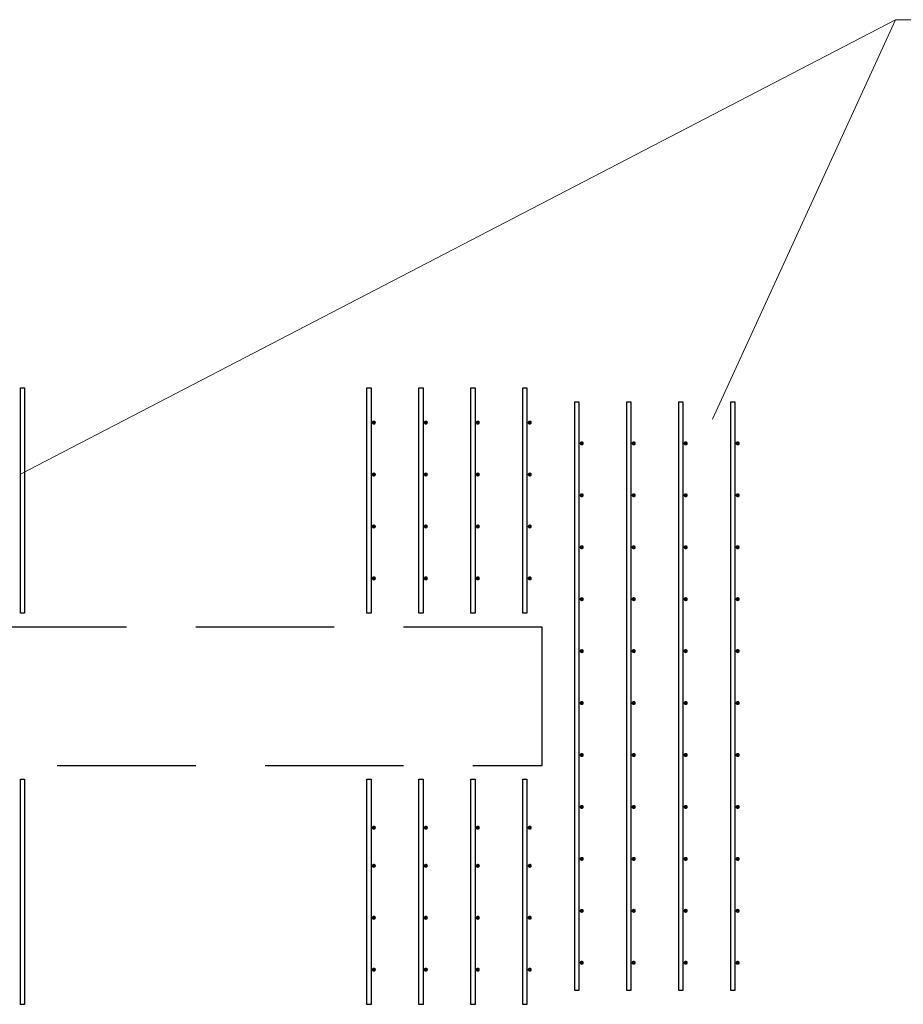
# Model space of a CAD drawing. Header units: metres. Extents: x -38 to 86, y -15 to 21.
# Tile 66 of 102: x 55.19 to 56.47, y 10.16 to 11.58. Entities that reach past the tile are written whole.
import ezdxf

# ---------------------------------------------------------------- set-up
doc = ezdxf.new("R2010")
doc.units = ezdxf.units.M
doc.linetypes.add('______2', pattern=[0.27, 0.2, -0.07])
doc.layers.add('XR$3$Арматурный каркас 01', color=4, linetype='Continuous', lineweight=35)
doc.layers.add('XR$5$Стена_ бетон несущ.', color=7, linetype='Continuous', lineweight=70, true_color=0xb4b496)

msp = doc.modelspace()

# ---------------------------------------------------------------- hatches: boundary and pattern name
at = {"layer": 'XR$3$Арматурный каркас 01', "linetype": 'Continuous', "lineweight": 50, "transparency": 33554687}
for points in [[(55.705, 10.9952), (55.7048, 10.9964), (55.7042, 10.9974), (55.7032, 10.998), (55.702, 10.9982), (55.7009, 10.998), (55.6999, 10.9974), (55.6993, 10.9964), (55.699, 10.9952), (55.6993, 10.9941), (55.6999, 10.9931), (55.7009, 10.9925), (55.702, 10.9922), (55.7032, 10.9925), (55.7042, 10.9931), (55.7048, 10.9941)], [(55.78, 10.9952), (55.7798, 10.9964), (55.7792, 10.9974), (55.7782, 10.998), (55.777, 10.9982), (55.7759, 10.998), (55.7749, 10.9974), (55.7743, 10.9964), (55.774, 10.9952), (55.7743, 10.9941), (55.7749, 10.9931), (55.7759, 10.9925), (55.777, 10.9922), (55.7782, 10.9925), (55.7792, 10.9931), (55.7798, 10.9941)], [(55.855, 10.9952), (55.8548, 10.9964), (55.8542, 10.9974), (55.8532, 10.998), (55.852, 10.9982), (55.8509, 10.998), (55.8499, 10.9974), (55.8493, 10.9964), (55.849, 10.9952), (55.8493, 10.9941), (55.8499, 10.9931), (55.8509, 10.9925), (55.852, 10.9922), (55.8532, 10.9925), (55.8542, 10.9931), (55.8548, 10.9941)], [(55.93, 10.9952), (55.9298, 10.9964), (55.9292, 10.9974), (55.9282, 10.998), (55.927, 10.9982), (55.9259, 10.998), (55.9249, 10.9974), (55.9243, 10.9964), (55.924, 10.9952), (55.9243, 10.9941), (55.9249, 10.9931), (55.9259, 10.9925), (55.927, 10.9922), (55.9282, 10.9925), (55.9292, 10.9931), (55.9298, 10.9941)], [(56.005, 10.9652), (56.0048, 10.9664), (56.0042, 10.9674), (56.0032, 10.968), (56.002, 10.9682), (56.0009, 10.968), (55.9999, 10.9674), (55.9993, 10.9664), (55.999, 10.9652), (55.9993, 10.9641), (55.9999, 10.9631), (56.0009, 10.9625), (56.002, 10.9622), (56.0032, 10.9625), (56.0042, 10.9631), (56.0048, 10.9641)], [(56.08, 10.9652), (56.0798, 10.9664), (56.0792, 10.9674), (56.0782, 10.968), (56.077, 10.9682), (56.0759, 10.968), (56.0749, 10.9674), (56.0743, 10.9664), (56.074, 10.9652), (56.0743, 10.9641), (56.0749, 10.9631), (56.0759, 10.9625), (56.077, 10.9622), (56.0782, 10.9625), (56.0792, 10.9631), (56.0798, 10.9641)], [(56.155, 10.9652), (56.1548, 10.9664), (56.1542, 10.9674), (56.1532, 10.968), (56.152, 10.9682), (56.1509, 10.968), (56.1499, 10.9674), (56.1493, 10.9664), (56.149, 10.9652), (56.1493, 10.9641), (56.1499, 10.9631), (56.1509, 10.9625), (56.152, 10.9622), (56.1532, 10.9625), (56.1542, 10.9631), (56.1548, 10.9641)], [(56.23, 10.9652), (56.2298, 10.9664), (56.2292, 10.9674), (56.2282, 10.968), (56.227, 10.9682), (56.2259, 10.968), (56.2249, 10.9674), (56.2243, 10.9664), (56.224, 10.9652), (56.2243, 10.9641), (56.2249, 10.9631), (56.2259, 10.9625), (56.227, 10.9622), (56.2282, 10.9625), (56.2292, 10.9631), (56.2298, 10.9641)], [(55.705, 10.9202), (55.7048, 10.9214), (55.7042, 10.9224), (55.7032, 10.923), (55.702, 10.9232), (55.7009, 10.923), (55.6999, 10.9224), (55.6993, 10.9214), (55.699, 10.9202), (55.6993, 10.9191), (55.6999, 10.9181), (55.7009, 10.9175), (55.702, 10.9172), (55.7032, 10.9175), (55.7042, 10.9181), (55.7048, 10.9191)], [(55.78, 10.9202), (55.7798, 10.9214), (55.7792, 10.9224), (55.7782, 10.923), (55.777, 10.9232), (55.7759, 10.923), (55.7749, 10.9224), (55.7743, 10.9214), (55.774, 10.9202), (55.7743, 10.9191), (55.7749, 10.9181), (55.7759, 10.9175), (55.777, 10.9172), (55.7782, 10.9175), (55.7792, 10.9181), (55.7798, 10.9191)], [(55.855, 10.9202), (55.8548, 10.9214), (55.8542, 10.9224), (55.8532, 10.923), (55.852, 10.9232), (55.8509, 10.923), (55.8499, 10.9224), (55.8493, 10.9214), (55.849, 10.9202), (55.8493, 10.9191), (55.8499, 10.9181), (55.8509, 10.9175), (55.852, 10.9172), (55.8532, 10.9175), (55.8542, 10.9181), (55.8548, 10.9191)], [(55.93, 10.9202), (55.9298, 10.9214), (55.9292, 10.9224), (55.9282, 10.923), (55.927, 10.9232), (55.9259, 10.923), (55.9249, 10.9224), (55.9243, 10.9214), (55.924, 10.9202), (55.9243, 10.9191), (55.9249, 10.9181), (55.9259, 10.9175), (55.927, 10.9172), (55.9282, 10.9175), (55.9292, 10.9181), (55.9298, 10.9191)], [(56.005, 10.8902), (56.0048, 10.8914), (56.0042, 10.8924), (56.0032, 10.893), (56.002, 10.8932), (56.0009, 10.893), (55.9999, 10.8924), (55.9993, 10.8914), (55.999, 10.8902), (55.9993, 10.8891), (55.9999, 10.8881), (56.0009, 10.8875), (56.002, 10.8872), (56.0032, 10.8875), (56.0042, 10.8881), (56.0048, 10.8891)], [(56.08, 10.8902), (56.0798, 10.8914), (56.0792, 10.8924), (56.0782, 10.893), (56.077, 10.8932), (56.0759, 10.893), (56.0749, 10.8924), (56.0743, 10.8914), (56.074, 10.8902), (56.0743, 10.8891), (56.0749, 10.8881), (56.0759, 10.8875), (56.077, 10.8872), (56.0782, 10.8875), (56.0792, 10.8881), (56.0798, 10.8891)], [(56.155, 10.8902), (56.1548, 10.8914), (56.1542, 10.8924), (56.1532, 10.893), (56.152, 10.8932), (56.1509, 10.893), (56.1499, 10.8924), (56.1493, 10.8914), (56.149, 10.8902), (56.1493, 10.8891), (56.1499, 10.8881), (56.1509, 10.8875), (56.152, 10.8872), (56.1532, 10.8875), (56.1542, 10.8881), (56.1548, 10.8891)], [(56.23, 10.8902), (56.2298, 10.8914), (56.2292, 10.8924), (56.2282, 10.893), (56.227, 10.8932), (56.2259, 10.893), (56.2249, 10.8924), (56.2243, 10.8914), (56.224, 10.8902), (56.2243, 10.8891), (56.2249, 10.8881), (56.2259, 10.8875), (56.227, 10.8872), (56.2282, 10.8875), (56.2292, 10.8881), (56.2298, 10.8891)], [(55.705, 10.8452), (55.7048, 10.8464), (55.7042, 10.8474), (55.7032, 10.848), (55.702, 10.8482), (55.7009, 10.848), (55.6999, 10.8474), (55.6993, 10.8464), (55.699, 10.8452), (55.6993, 10.8441), (55.6999, 10.8431), (55.7009, 10.8425), (55.702, 10.8422), (55.7032, 10.8425), (55.7042, 10.8431), (55.7048, 10.8441)], [(55.78, 10.8452), (55.7798, 10.8464), (55.7792, 10.8474), (55.7782, 10.848), (55.777, 10.8482), (55.7759, 10.848), (55.7749, 10.8474), (55.7743, 10.8464), (55.774, 10.8452), (55.7743, 10.8441), (55.7749, 10.8431), (55.7759, 10.8425), (55.777, 10.8422), (55.7782, 10.8425), (55.7792, 10.8431), (55.7798, 10.8441)], [(55.855, 10.8452), (55.8548, 10.8464), (55.8542, 10.8474), (55.8532, 10.848), (55.852, 10.8482), (55.8509, 10.848), (55.8499, 10.8474), (55.8493, 10.8464), (55.849, 10.8452), (55.8493, 10.8441), (55.8499, 10.8431), (55.8509, 10.8425), (55.852, 10.8422), (55.8532, 10.8425), (55.8542, 10.8431), (55.8548, 10.8441)], [(55.93, 10.8452), (55.9298, 10.8464), (55.9292, 10.8474), (55.9282, 10.848), (55.927, 10.8482), (55.9259, 10.848), (55.9249, 10.8474), (55.9243, 10.8464), (55.924, 10.8452), (55.9243, 10.8441), (55.9249, 10.8431), (55.9259, 10.8425), (55.927, 10.8422), (55.9282, 10.8425), (55.9292, 10.8431), (55.9298, 10.8441)], [(56.005, 10.8152), (56.0048, 10.8164), (56.0042, 10.8174), (56.0032, 10.818), (56.002, 10.8182), (56.0009, 10.818), (55.9999, 10.8174), (55.9993, 10.8164), (55.999, 10.8152), (55.9993, 10.8141), (55.9999, 10.8131), (56.0009, 10.8125), (56.002, 10.8122), (56.0032, 10.8125), (56.0042, 10.8131), (56.0048, 10.8141)], [(56.08, 10.8152), (56.0798, 10.8164), (56.0792, 10.8174), (56.0782, 10.818), (56.077, 10.8182), (56.0759, 10.818), (56.0749, 10.8174), (56.0743, 10.8164), (56.074, 10.8152), (56.0743, 10.8141), (56.0749, 10.8131), (56.0759, 10.8125), (56.077, 10.8122), (56.0782, 10.8125), (56.0792, 10.8131), (56.0798, 10.8141)], [(56.155, 10.8152), (56.1548, 10.8164), (56.1542, 10.8174), (56.1532, 10.818), (56.152, 10.8182), (56.1509, 10.818), (56.1499, 10.8174), (56.1493, 10.8164), (56.149, 10.8152), (56.1493, 10.8141), (56.1499, 10.8131), (56.1509, 10.8125), (56.152, 10.8122), (56.1532, 10.8125), (56.1542, 10.8131), (56.1548, 10.8141)], [(56.23, 10.8152), (56.2298, 10.8164), (56.2292, 10.8174), (56.2282, 10.818), (56.227, 10.8182), (56.2259, 10.818), (56.2249, 10.8174), (56.2243, 10.8164), (56.224, 10.8152), (56.2243, 10.8141), (56.2249, 10.8131), (56.2259, 10.8125), (56.227, 10.8122), (56.2282, 10.8125), (56.2292, 10.8131), (56.2298, 10.8141)], [(55.705, 10.7702), (55.7048, 10.7714), (55.7042, 10.7724), (55.7032, 10.773), (55.702, 10.7732), (55.7009, 10.773), (55.6999, 10.7724), (55.6993, 10.7714), (55.699, 10.7702), (55.6993, 10.7691), (55.6999, 10.7681), (55.7009, 10.7675), (55.702, 10.7672), (55.7032, 10.7675), (55.7042, 10.7681), (55.7048, 10.7691)], [(55.78, 10.7702), (55.7798, 10.7714), (55.7792, 10.7724), (55.7782, 10.773), (55.777, 10.7732), (55.7759, 10.773), (55.7749, 10.7724), (55.7743, 10.7714), (55.774, 10.7702), (55.7743, 10.7691), (55.7749, 10.7681), (55.7759, 10.7675), (55.777, 10.7672), (55.7782, 10.7675), (55.7792, 10.7681), (55.7798, 10.7691)], [(55.855, 10.7702), (55.8548, 10.7714), (55.8542, 10.7724), (55.8532, 10.773), (55.852, 10.7732), (55.8509, 10.773), (55.8499, 10.7724), (55.8493, 10.7714), (55.849, 10.7702), (55.8493, 10.7691), (55.8499, 10.7681), (55.8509, 10.7675), (55.852, 10.7672), (55.8532, 10.7675), (55.8542, 10.7681), (55.8548, 10.7691)], [(55.93, 10.7702), (55.9298, 10.7714), (55.9292, 10.7724), (55.9282, 10.773), (55.927, 10.7732), (55.9259, 10.773), (55.9249, 10.7724), (55.9243, 10.7714), (55.924, 10.7702), (55.9243, 10.7691), (55.9249, 10.7681), (55.9259, 10.7675), (55.927, 10.7672), (55.9282, 10.7675), (55.9292, 10.7681), (55.9298, 10.7691)], [(56.005, 10.7402), (56.0048, 10.7414), (56.0042, 10.7424), (56.0032, 10.743), (56.002, 10.7432), (56.0009, 10.743), (55.9999, 10.7424), (55.9993, 10.7414), (55.999, 10.7402), (55.9993, 10.7391), (55.9999, 10.7381), (56.0009, 10.7375), (56.002, 10.7372), (56.0032, 10.7375), (56.0042, 10.7381), (56.0048, 10.7391)], [(56.08, 10.7402), (56.0798, 10.7414), (56.0792, 10.7424), (56.0782, 10.743), (56.077, 10.7432), (56.0759, 10.743), (56.0749, 10.7424), (56.0743, 10.7414), (56.074, 10.7402), (56.0743, 10.7391), (56.0749, 10.7381), (56.0759, 10.7375), (56.077, 10.7372), (56.0782, 10.7375), (56.0792, 10.7381), (56.0798, 10.7391)], [(56.155, 10.7402), (56.1548, 10.7414), (56.1542, 10.7424), (56.1532, 10.743), (56.152, 10.7432), (56.1509, 10.743), (56.1499, 10.7424), (56.1493, 10.7414), (56.149, 10.7402), (56.1493, 10.7391), (56.1499, 10.7381), (56.1509, 10.7375), (56.152, 10.7372), (56.1532, 10.7375), (56.1542, 10.7381), (56.1548, 10.7391)], [(56.23, 10.7402), (56.2298, 10.7414), (56.2292, 10.7424), (56.2282, 10.743), (56.227, 10.7432), (56.2259, 10.743), (56.2249, 10.7424), (56.2243, 10.7414), (56.224, 10.7402), (56.2243, 10.7391), (56.2249, 10.7381), (56.2259, 10.7375), (56.227, 10.7372), (56.2282, 10.7375), (56.2292, 10.7381), (56.2298, 10.7391)], [(56.005, 10.6652), (56.0048, 10.6664), (56.0042, 10.6674), (56.0032, 10.668), (56.002, 10.6682), (56.0009, 10.668), (55.9999, 10.6674), (55.9993, 10.6664), (55.999, 10.6652), (55.9993, 10.6641), (55.9999, 10.6631), (56.0009, 10.6625), (56.002, 10.6622), (56.0032, 10.6625), (56.0042, 10.6631), (56.0048, 10.6641)], [(56.08, 10.6652), (56.0798, 10.6664), (56.0792, 10.6674), (56.0782, 10.668), (56.077, 10.6682), (56.0759, 10.668), (56.0749, 10.6674), (56.0743, 10.6664), (56.074, 10.6652), (56.0743, 10.6641), (56.0749, 10.6631), (56.0759, 10.6625), (56.077, 10.6622), (56.0782, 10.6625), (56.0792, 10.6631), (56.0798, 10.6641)], [(56.155, 10.6652), (56.1548, 10.6664), (56.1542, 10.6674), (56.1532, 10.668), (56.152, 10.6682), (56.1509, 10.668), (56.1499, 10.6674), (56.1493, 10.6664), (56.149, 10.6652), (56.1493, 10.6641), (56.1499, 10.6631), (56.1509, 10.6625), (56.152, 10.6622), (56.1532, 10.6625), (56.1542, 10.6631), (56.1548, 10.6641)], [(56.23, 10.6652), (56.2298, 10.6664), (56.2292, 10.6674), (56.2282, 10.668), (56.227, 10.6682), (56.2259, 10.668), (56.2249, 10.6674), (56.2243, 10.6664), (56.224, 10.6652), (56.2243, 10.6641), (56.2249, 10.6631), (56.2259, 10.6625), (56.227, 10.6622), (56.2282, 10.6625), (56.2292, 10.6631), (56.2298, 10.6641)], [(56.005, 10.5902), (56.0048, 10.5914), (56.0042, 10.5924), (56.0032, 10.593), (56.002, 10.5932), (56.0009, 10.593), (55.9999, 10.5924), (55.9993, 10.5914), (55.999, 10.5902), (55.9993, 10.5891), (55.9999, 10.5881), (56.0009, 10.5875), (56.002, 10.5872), (56.0032, 10.5875), (56.0042, 10.5881), (56.0048, 10.5891)], [(56.08, 10.5902), (56.0798, 10.5914), (56.0792, 10.5924), (56.0782, 10.593), (56.077, 10.5932), (56.0759, 10.593), (56.0749, 10.5924), (56.0743, 10.5914), (56.074, 10.5902), (56.0743, 10.5891), (56.0749, 10.5881), (56.0759, 10.5875), (56.077, 10.5872), (56.0782, 10.5875), (56.0792, 10.5881), (56.0798, 10.5891)], [(56.155, 10.5902), (56.1548, 10.5914), (56.1542, 10.5924), (56.1532, 10.593), (56.152, 10.5932), (56.1509, 10.593), (56.1499, 10.5924), (56.1493, 10.5914), (56.149, 10.5902), (56.1493, 10.5891), (56.1499, 10.5881), (56.1509, 10.5875), (56.152, 10.5872), (56.1532, 10.5875), (56.1542, 10.5881), (56.1548, 10.5891)], [(56.23, 10.5902), (56.2298, 10.5914), (56.2292, 10.5924), (56.2282, 10.593), (56.227, 10.5932), (56.2259, 10.593), (56.2249, 10.5924), (56.2243, 10.5914), (56.224, 10.5902), (56.2243, 10.5891), (56.2249, 10.5881), (56.2259, 10.5875), (56.227, 10.5872), (56.2282, 10.5875), (56.2292, 10.5881), (56.2298, 10.5891)], [(56.005, 10.5152), (56.0048, 10.5164), (56.0042, 10.5174), (56.0032, 10.518), (56.002, 10.5182), (56.0009, 10.518), (55.9999, 10.5174), (55.9993, 10.5164), (55.999, 10.5152), (55.9993, 10.5141), (55.9999, 10.5131), (56.0009, 10.5125), (56.002, 10.5122), (56.0032, 10.5125), (56.0042, 10.5131), (56.0048, 10.5141)], [(56.08, 10.5152), (56.0798, 10.5164), (56.0792, 10.5174), (56.0782, 10.518), (56.077, 10.5182), (56.0759, 10.518), (56.0749, 10.5174), (56.0743, 10.5164), (56.074, 10.5152), (56.0743, 10.5141), (56.0749, 10.5131), (56.0759, 10.5125), (56.077, 10.5122), (56.0782, 10.5125), (56.0792, 10.5131), (56.0798, 10.5141)], [(56.155, 10.5152), (56.1548, 10.5164), (56.1542, 10.5174), (56.1532, 10.518), (56.152, 10.5182), (56.1509, 10.518), (56.1499, 10.5174), (56.1493, 10.5164), (56.149, 10.5152), (56.1493, 10.5141), (56.1499, 10.5131), (56.1509, 10.5125), (56.152, 10.5122), (56.1532, 10.5125), (56.1542, 10.5131), (56.1548, 10.5141)], [(56.23, 10.5152), (56.2298, 10.5164), (56.2292, 10.5174), (56.2282, 10.518), (56.227, 10.5182), (56.2259, 10.518), (56.2249, 10.5174), (56.2243, 10.5164), (56.224, 10.5152), (56.2243, 10.5141), (56.2249, 10.5131), (56.2259, 10.5125), (56.227, 10.5122), (56.2282, 10.5125), (56.2292, 10.5131), (56.2298, 10.5141)], [(56.005, 10.4402), (56.0048, 10.4414), (56.0042, 10.4424), (56.0032, 10.443), (56.002, 10.4432), (56.0009, 10.443), (55.9999, 10.4424), (55.9993, 10.4414), (55.999, 10.4402), (55.9993, 10.4391), (55.9999, 10.4381), (56.0009, 10.4375), (56.002, 10.4372), (56.0032, 10.4375), (56.0042, 10.4381), (56.0048, 10.4391)], [(56.08, 10.4402), (56.0798, 10.4414), (56.0792, 10.4424), (56.0782, 10.443), (56.077, 10.4432), (56.0759, 10.443), (56.0749, 10.4424), (56.0743, 10.4414), (56.074, 10.4402), (56.0743, 10.4391), (56.0749, 10.4381), (56.0759, 10.4375), (56.077, 10.4372), (56.0782, 10.4375), (56.0792, 10.4381), (56.0798, 10.4391)], [(56.155, 10.4402), (56.1548, 10.4414), (56.1542, 10.4424), (56.1532, 10.443), (56.152, 10.4432), (56.1509, 10.443), (56.1499, 10.4424), (56.1493, 10.4414), (56.149, 10.4402), (56.1493, 10.4391), (56.1499, 10.4381), (56.1509, 10.4375), (56.152, 10.4372), (56.1532, 10.4375), (56.1542, 10.4381), (56.1548, 10.4391)], [(56.23, 10.4402), (56.2298, 10.4414), (56.2292, 10.4424), (56.2282, 10.443), (56.227, 10.4432), (56.2259, 10.443), (56.2249, 10.4424), (56.2243, 10.4414), (56.224, 10.4402), (56.2243, 10.4391), (56.2249, 10.4381), (56.2259, 10.4375), (56.227, 10.4372), (56.2282, 10.4375), (56.2292, 10.4381), (56.2298, 10.4391)], [(55.705, 10.4102), (55.7048, 10.4114), (55.7042, 10.4124), (55.7032, 10.413), (55.702, 10.4132), (55.7009, 10.413), (55.6999, 10.4124), (55.6993, 10.4114), (55.699, 10.4102), (55.6993, 10.4091), (55.6999, 10.4081), (55.7009, 10.4075), (55.702, 10.4072), (55.7032, 10.4075), (55.7042, 10.4081), (55.7048, 10.4091)], [(55.78, 10.4102), (55.7798, 10.4114), (55.7792, 10.4124), (55.7782, 10.413), (55.777, 10.4132), (55.7759, 10.413), (55.7749, 10.4124), (55.7743, 10.4114), (55.774, 10.4102), (55.7743, 10.4091), (55.7749, 10.4081), (55.7759, 10.4075), (55.777, 10.4072), (55.7782, 10.4075), (55.7792, 10.4081), (55.7798, 10.4091)], [(55.855, 10.4102), (55.8548, 10.4114), (55.8542, 10.4124), (55.8532, 10.413), (55.852, 10.4132), (55.8509, 10.413), (55.8499, 10.4124), (55.8493, 10.4114), (55.849, 10.4102), (55.8493, 10.4091), (55.8499, 10.4081), (55.8509, 10.4075), (55.852, 10.4072), (55.8532, 10.4075), (55.8542, 10.4081), (55.8548, 10.4091)], [(55.93, 10.4102), (55.9298, 10.4114), (55.9292, 10.4124), (55.9282, 10.413), (55.927, 10.4132), (55.9259, 10.413), (55.9249, 10.4124), (55.9243, 10.4114), (55.924, 10.4102), (55.9243, 10.4091), (55.9249, 10.4081), (55.9259, 10.4075), (55.927, 10.4072), (55.9282, 10.4075), (55.9292, 10.4081), (55.9298, 10.4091)], [(56.005, 10.3652), (56.0048, 10.3664), (56.0042, 10.3674), (56.0032, 10.368), (56.002, 10.3682), (56.0009, 10.368), (55.9999, 10.3674), (55.9993, 10.3664), (55.999, 10.3652), (55.9993, 10.3641), (55.9999, 10.3631), (56.0009, 10.3625), (56.002, 10.3622), (56.0032, 10.3625), (56.0042, 10.3631), (56.0048, 10.3641)], [(56.08, 10.3652), (56.0798, 10.3664), (56.0792, 10.3674), (56.0782, 10.368), (56.077, 10.3682), (56.0759, 10.368), (56.0749, 10.3674), (56.0743, 10.3664), (56.074, 10.3652), (56.0743, 10.3641), (56.0749, 10.3631), (56.0759, 10.3625), (56.077, 10.3622), (56.0782, 10.3625), (56.0792, 10.3631), (56.0798, 10.3641)], [(56.155, 10.3652), (56.1548, 10.3664), (56.1542, 10.3674), (56.1532, 10.368), (56.152, 10.3682), (56.1509, 10.368), (56.1499, 10.3674), (56.1493, 10.3664), (56.149, 10.3652), (56.1493, 10.3641), (56.1499, 10.3631), (56.1509, 10.3625), (56.152, 10.3622), (56.1532, 10.3625), (56.1542, 10.3631), (56.1548, 10.3641)], [(56.23, 10.3652), (56.2298, 10.3664), (56.2292, 10.3674), (56.2282, 10.368), (56.227, 10.3682), (56.2259, 10.368), (56.2249, 10.3674), (56.2243, 10.3664), (56.224, 10.3652), (56.2243, 10.3641), (56.2249, 10.3631), (56.2259, 10.3625), (56.227, 10.3622), (56.2282, 10.3625), (56.2292, 10.3631), (56.2298, 10.3641)], [(55.705, 10.3552), (55.7048, 10.3564), (55.7042, 10.3574), (55.7032, 10.358), (55.702, 10.3582), (55.7009, 10.358), (55.6999, 10.3574), (55.6993, 10.3564), (55.699, 10.3552), (55.6993, 10.3541), (55.6999, 10.3531), (55.7009, 10.3525), (55.702, 10.3522), (55.7032, 10.3525), (55.7042, 10.3531), (55.7048, 10.3541)], [(55.78, 10.3552), (55.7798, 10.3564), (55.7792, 10.3574), (55.7782, 10.358), (55.777, 10.3582), (55.7759, 10.358), (55.7749, 10.3574), (55.7743, 10.3564), (55.774, 10.3552), (55.7743, 10.3541), (55.7749, 10.3531), (55.7759, 10.3525), (55.777, 10.3522), (55.7782, 10.3525), (55.7792, 10.3531), (55.7798, 10.3541)], [(55.855, 10.3552), (55.8548, 10.3564), (55.8542, 10.3574), (55.8532, 10.358), (55.852, 10.3582), (55.8509, 10.358), (55.8499, 10.3574), (55.8493, 10.3564), (55.849, 10.3552), (55.8493, 10.3541), (55.8499, 10.3531), (55.8509, 10.3525), (55.852, 10.3522), (55.8532, 10.3525), (55.8542, 10.3531), (55.8548, 10.3541)], [(55.93, 10.3552), (55.9298, 10.3564), (55.9292, 10.3574), (55.9282, 10.358), (55.927, 10.3582), (55.9259, 10.358), (55.9249, 10.3574), (55.9243, 10.3564), (55.924, 10.3552), (55.9243, 10.3541), (55.9249, 10.3531), (55.9259, 10.3525), (55.927, 10.3522), (55.9282, 10.3525), (55.9292, 10.3531), (55.9298, 10.3541)], [(55.705, 10.2802), (55.7048, 10.2814), (55.7042, 10.2824), (55.7032, 10.283), (55.702, 10.2832), (55.7009, 10.283), (55.6999, 10.2824), (55.6993, 10.2814), (55.699, 10.2802), (55.6993, 10.2791), (55.6999, 10.2781), (55.7009, 10.2775), (55.702, 10.2772), (55.7032, 10.2775), (55.7042, 10.2781), (55.7048, 10.2791)], [(55.78, 10.2802), (55.7798, 10.2814), (55.7792, 10.2824), (55.7782, 10.283), (55.777, 10.2832), (55.7759, 10.283), (55.7749, 10.2824), (55.7743, 10.2814), (55.774, 10.2802), (55.7743, 10.2791), (55.7749, 10.2781), (55.7759, 10.2775), (55.777, 10.2772), (55.7782, 10.2775), (55.7792, 10.2781), (55.7798, 10.2791)], [(55.855, 10.2802), (55.8548, 10.2814), (55.8542, 10.2824), (55.8532, 10.283), (55.852, 10.2832), (55.8509, 10.283), (55.8499, 10.2824), (55.8493, 10.2814), (55.849, 10.2802), (55.8493, 10.2791), (55.8499, 10.2781), (55.8509, 10.2775), (55.852, 10.2772), (55.8532, 10.2775), (55.8542, 10.2781), (55.8548, 10.2791)], [(55.93, 10.2802), (55.9298, 10.2814), (55.9292, 10.2824), (55.9282, 10.283), (55.927, 10.2832), (55.9259, 10.283), (55.9249, 10.2824), (55.9243, 10.2814), (55.924, 10.2802), (55.9243, 10.2791), (55.9249, 10.2781), (55.9259, 10.2775), (55.927, 10.2772), (55.9282, 10.2775), (55.9292, 10.2781), (55.9298, 10.2791)], [(56.005, 10.2902), (56.0048, 10.2914), (56.0042, 10.2924), (56.0032, 10.293), (56.002, 10.2932), (56.0009, 10.293), (55.9999, 10.2924), (55.9993, 10.2914), (55.999, 10.2902), (55.9993, 10.2891), (55.9999, 10.2881), (56.0009, 10.2875), (56.002, 10.2872), (56.0032, 10.2875), (56.0042, 10.2881), (56.0048, 10.2891)], [(56.08, 10.2902), (56.0798, 10.2914), (56.0792, 10.2924), (56.0782, 10.293), (56.077, 10.2932), (56.0759, 10.293), (56.0749, 10.2924), (56.0743, 10.2914), (56.074, 10.2902), (56.0743, 10.2891), (56.0749, 10.2881), (56.0759, 10.2875), (56.077, 10.2872), (56.0782, 10.2875), (56.0792, 10.2881), (56.0798, 10.2891)], [(56.155, 10.2902), (56.1548, 10.2914), (56.1542, 10.2924), (56.1532, 10.293), (56.152, 10.2932), (56.1509, 10.293), (56.1499, 10.2924), (56.1493, 10.2914), (56.149, 10.2902), (56.1493, 10.2891), (56.1499, 10.2881), (56.1509, 10.2875), (56.152, 10.2872), (56.1532, 10.2875), (56.1542, 10.2881), (56.1548, 10.2891)], [(56.23, 10.2902), (56.2298, 10.2914), (56.2292, 10.2924), (56.2282, 10.293), (56.227, 10.2932), (56.2259, 10.293), (56.2249, 10.2924), (56.2243, 10.2914), (56.224, 10.2902), (56.2243, 10.2891), (56.2249, 10.2881), (56.2259, 10.2875), (56.227, 10.2872), (56.2282, 10.2875), (56.2292, 10.2881), (56.2298, 10.2891)], [(55.705, 10.2052), (55.7048, 10.2064), (55.7042, 10.2074), (55.7032, 10.208), (55.702, 10.2082), (55.7009, 10.208), (55.6999, 10.2074), (55.6993, 10.2064), (55.699, 10.2052), (55.6993, 10.2041), (55.6999, 10.2031), (55.7009, 10.2025), (55.702, 10.2022), (55.7032, 10.2025), (55.7042, 10.2031), (55.7048, 10.2041)], [(55.78, 10.2052), (55.7798, 10.2064), (55.7792, 10.2074), (55.7782, 10.208), (55.777, 10.2082), (55.7759, 10.208), (55.7749, 10.2074), (55.7743, 10.2064), (55.774, 10.2052), (55.7743, 10.2041), (55.7749, 10.2031), (55.7759, 10.2025), (55.777, 10.2022), (55.7782, 10.2025), (55.7792, 10.2031), (55.7798, 10.2041)], [(55.855, 10.2052), (55.8548, 10.2064), (55.8542, 10.2074), (55.8532, 10.208), (55.852, 10.2082), (55.8509, 10.208), (55.8499, 10.2074), (55.8493, 10.2064), (55.849, 10.2052), (55.8493, 10.2041), (55.8499, 10.2031), (55.8509, 10.2025), (55.852, 10.2022), (55.8532, 10.2025), (55.8542, 10.2031), (55.8548, 10.2041)], [(55.93, 10.2052), (55.9298, 10.2064), (55.9292, 10.2074), (55.9282, 10.208), (55.927, 10.2082), (55.9259, 10.208), (55.9249, 10.2074), (55.9243, 10.2064), (55.924, 10.2052), (55.9243, 10.2041), (55.9249, 10.2031), (55.9259, 10.2025), (55.927, 10.2022), (55.9282, 10.2025), (55.9292, 10.2031), (55.9298, 10.2041)], [(56.005, 10.2152), (56.0048, 10.2164), (56.0042, 10.2174), (56.0032, 10.218), (56.002, 10.2182), (56.0009, 10.218), (55.9999, 10.2174), (55.9993, 10.2164), (55.999, 10.2152), (55.9993, 10.2141), (55.9999, 10.2131), (56.0009, 10.2125), (56.002, 10.2122), (56.0032, 10.2125), (56.0042, 10.2131), (56.0048, 10.2141)], [(56.08, 10.2152), (56.0798, 10.2164), (56.0792, 10.2174), (56.0782, 10.218), (56.077, 10.2182), (56.0759, 10.218), (56.0749, 10.2174), (56.0743, 10.2164), (56.074, 10.2152), (56.0743, 10.2141), (56.0749, 10.2131), (56.0759, 10.2125), (56.077, 10.2122), (56.0782, 10.2125), (56.0792, 10.2131), (56.0798, 10.2141)], [(56.155, 10.2152), (56.1548, 10.2164), (56.1542, 10.2174), (56.1532, 10.218), (56.152, 10.2182), (56.1509, 10.218), (56.1499, 10.2174), (56.1493, 10.2164), (56.149, 10.2152), (56.1493, 10.2141), (56.1499, 10.2131), (56.1509, 10.2125), (56.152, 10.2122), (56.1532, 10.2125), (56.1542, 10.2131), (56.1548, 10.2141)], [(56.23, 10.2152), (56.2298, 10.2164), (56.2292, 10.2174), (56.2282, 10.218), (56.227, 10.2182), (56.2259, 10.218), (56.2249, 10.2174), (56.2243, 10.2164), (56.224, 10.2152), (56.2243, 10.2141), (56.2249, 10.2131), (56.2259, 10.2125), (56.227, 10.2122), (56.2282, 10.2125), (56.2292, 10.2131), (56.2298, 10.2141)]]:
    msp.add_hatch(color=2, dxfattribs=at).paths.add_polyline_path(points)

# ---------------------------------------------------------------- linework, layer by layer
at = {"color": 7, "linetype": 'Continuous', "lineweight": 13, "transparency": 33554687}
msp.add_line((55.191, 10.9202), (56.4546, 11.577), dxfattribs=at)
msp.add_lwpolyline([(56.1906, 11.0003), (56.4546, 11.577), (58.1646, 11.577)], dxfattribs=at)
at = {"layer": 'XR$3$Арматурный каркас 01', "color": 2, "linetype": 'Continuous', "lineweight": 25, "transparency": 33554687}
for points in [[(55.192, 10.7202), (55.192, 11.0452), (55.198, 11.0452), (55.198, 10.7202), (55.192, 10.7202)], [(55.192, 10.7202), (55.192, 11.0452), (55.198, 11.0452), (55.198, 10.7202), (55.192, 10.7202)], [(55.692, 10.7202), (55.692, 11.0452), (55.698, 11.0452), (55.698, 10.7202), (55.692, 10.7202)], [(55.692, 10.7202), (55.692, 11.0452), (55.698, 11.0452), (55.698, 10.7202), (55.692, 10.7202)], [(55.767, 10.7202), (55.767, 11.0452), (55.773, 11.0452), (55.773, 10.7202), (55.767, 10.7202)], [(55.767, 10.7202), (55.767, 11.0452), (55.773, 11.0452), (55.773, 10.7202), (55.767, 10.7202)], [(55.842, 10.7202), (55.842, 11.0452), (55.848, 11.0452), (55.848, 10.7202), (55.842, 10.7202)], [(55.842, 10.7202), (55.842, 11.0452), (55.848, 11.0452), (55.848, 10.7202), (55.842, 10.7202)], [(55.917, 10.7202), (55.917, 11.0452), (55.923, 11.0452), (55.923, 10.7202), (55.917, 10.7202)], [(55.917, 10.7202), (55.917, 11.0452), (55.923, 11.0452), (55.923, 10.7202), (55.917, 10.7202)], [(55.998, 11.0252), (55.998, 10.1752), (55.992, 10.1752), (55.992, 11.0252), (55.998, 11.0252)], [(55.998, 11.0252), (55.998, 10.1752), (55.992, 10.1752), (55.992, 11.0252), (55.998, 11.0252)], [(56.073, 11.0252), (56.073, 10.1752), (56.067, 10.1752), (56.067, 11.0252), (56.073, 11.0252)], [(56.073, 11.0252), (56.073, 10.1752), (56.067, 10.1752), (56.067, 11.0252), (56.073, 11.0252)], [(56.148, 11.0252), (56.148, 10.1752), (56.142, 10.1752), (56.142, 11.0252), (56.148, 11.0252)], [(56.148, 11.0252), (56.148, 10.1752), (56.142, 10.1752), (56.142, 11.0252), (56.148, 11.0252)], [(56.223, 11.0252), (56.223, 10.1752), (56.217, 10.1752), (56.217, 11.0252), (56.223, 11.0252)], [(56.223, 11.0252), (56.223, 10.1752), (56.217, 10.1752), (56.217, 11.0252), (56.223, 11.0252)], [(55.198, 10.4802), (55.198, 10.1552), (55.192, 10.1552), (55.192, 10.4802), (55.198, 10.4802)], [(55.198, 10.4802), (55.198, 10.1552), (55.192, 10.1552), (55.192, 10.4802), (55.198, 10.4802)], [(55.698, 10.4802), (55.698, 10.1552), (55.692, 10.1552), (55.692, 10.4802), (55.698, 10.4802)], [(55.698, 10.4802), (55.698, 10.1552), (55.692, 10.1552), (55.692, 10.4802), (55.698, 10.4802)], [(55.773, 10.4802), (55.773, 10.1552), (55.767, 10.1552), (55.767, 10.4802), (55.773, 10.4802)], [(55.773, 10.4802), (55.773, 10.1552), (55.767, 10.1552), (55.767, 10.4802), (55.773, 10.4802)], [(55.848, 10.4802), (55.848, 10.1552), (55.842, 10.1552), (55.842, 10.4802), (55.848, 10.4802)], [(55.848, 10.4802), (55.848, 10.1552), (55.842, 10.1552), (55.842, 10.4802), (55.848, 10.4802)], [(55.923, 10.4802), (55.923, 10.1552), (55.917, 10.1552), (55.917, 10.4802), (55.923, 10.4802)], [(55.923, 10.4802), (55.923, 10.1552), (55.917, 10.1552), (55.917, 10.4802), (55.923, 10.4802)]]:
    msp.add_lwpolyline(points, dxfattribs=at)
at = {"layer": 'XR$5$Стена_ бетон несущ.', "color": 253, "linetype": '______2', "lineweight": -3, "true_color": 0xa0a0a0, "transparency": 33554687}
for p, q in [((55.945, 10.7), (55.025, 10.7)), ((55.945, 10.5), (55.945, 10.7)), ((54.945, 10.5), (55.945, 10.5))]:
    msp.add_line(p, q, dxfattribs=at)

doc.saveas('drawing.dxf')
